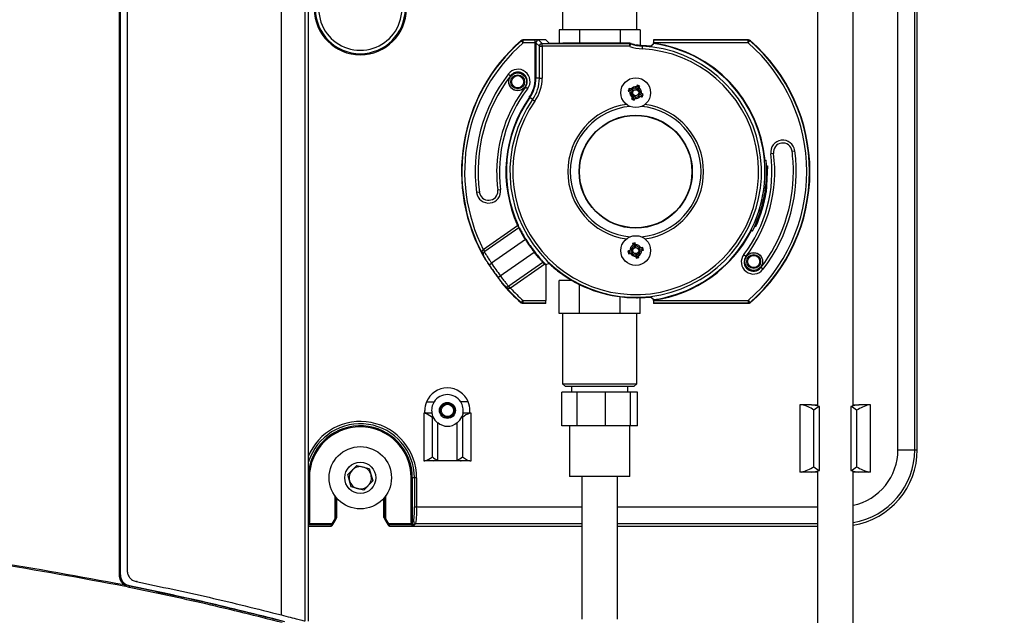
# Model space of a CAD drawing. Header units: inches. Extents: x 0.6 to 33.8, y 0 to 21.7.
# Tile 8 of 169: x 9.2 to 10.9, y 7 to 8.1. Entities that reach past the tile are written whole.
import ezdxf

# ---------------------------------------------------------------- set-up
doc = ezdxf.new("R2010")
doc.units = ezdxf.units.IN
doc.header["$MEASUREMENT"] = 0
doc.layers.add('FORMAT', color=7, linetype='Continuous')
doc.styles.add('SLDTEXTSTYLE3', font='TXT', dxfattribs={"width": 0.75})
doc.dimstyles.new('SLDDIMSTYLE0', dxfattribs={"dimtxt": 0.125, "dimasz": 0.13, "dimexe": 0, "dimexo": 0.0625, "dimgap": 0.03125, "dimtad": 0, "dimtih": 1, "dimtoh": 1, "dimdec": 1, "dimlfac": 4, "dimrnd": 1e-09, "dimzin": 12, "dimdsep": 46, "dimtxsty": 'SLDTEXTSTYLE3', "dimsah": 1, "dimcen": 0.09, "dimadec": 0, "dimazin": 3, "dimtfac": 1, "dimtdec": 1, "dimtofl": 0, "dimtmove": 0, "dimatfit": 3, "dimfxl": 0, "dimfrac": 2, "dimtolj": 1, "dimtzin": 12, "dimarcsym": 0})

# ---------------------------------------------------------------- blocks, each defined once
blk = doc.blocks.new('_D_3')
at = {"layer": 'FORMAT'}
for p, q in [((5.9903, 17.001), (3.3416, 17.001)), ((3.4666, 17.001), (3.4666, 10.7356)), ((3.2819, 10.7102), (3.2438, 10.7102)), ((3.2438, 10.7102), (3.2438, 10.5118)), ((3.6513, 10.7102), (3.6894, 10.7102)), ((3.6894, 10.7102), (3.6894, 10.5118)), ((3.2438, 10.5118), (3.2819, 10.5118)), ((3.6894, 10.5118), (3.6513, 10.5118)), ((3.4666, 4.0594), (3.4666, 10.3248)), ((13.003, 4.0594), (3.3416, 4.0594))]:
    blk.add_line(p, q, dxfattribs=at)
for points in [[(3.4666, 17.001), (3.4466, 16.871), (3.4866, 16.871)], [(3.4666, 4.0594), (3.4866, 4.1894), (3.4466, 4.1894)]]:
    blk.add_solid(points, dxfattribs=at)
at = {"layer": 'FORMAT', "char_height": 0.125, "attachment_point": 1, "style": 'SLDTEXTSTYLE3'}
for s, insert in [('1315', (3.2819, 10.6729)), ('51.8', (3.305, 10.4859))]:
    blk.add_mtext(s, dxfattribs=dict(at, insert=insert))

msp = doc.modelspace()

# ---------------------------------------------------------------- linework, layer by layer
at = {"color": 7, "linetype": 'Continuous'}
for p, q in [((9.7015, 7.0003), (9.7015, 8.5745)), ((9.7078, 6.9999), (9.7078, 8.5749)), ((9.6601, 7.0106), (9.6601, 8.5642)), ((9.3764, 7.0807), (9.3764, 8.4941)), ((9.3782, 7.0807), (9.3782, 8.4941)), ((9.3782, 7.0808), (9.3782, 8.494)), ((9.3901, 8.4864), (9.3901, 7.0883)), ((10.7397, 7.3002), (10.7397, 8.2746)), ((10.7692, 7.3002), (10.7692, 8.2746)), ((10.7737, 7.3002), (10.7737, 8.2746)), ((10.5987, 8.1978), (10.5987, 7.3769)), ((10.6612, 7.3769), (10.6612, 8.1979)), ((10.1526, 8.1589), (10.1526, 8.0359)), ((10.2825, 8.0359), (10.2825, 8.1589)), ((10.1465, 8.0359), (10.1465, 8.0125)), ((10.1538, 8.0359), (10.1465, 8.0359)), ((10.1747, 8.0359), (10.1538, 8.0359)), ((10.182, 8.0359), (10.1747, 8.0359)), ((10.182, 8.0359), (10.182, 8.0125)), ((10.1967, 8.0359), (10.182, 8.0359)), ((10.2384, 8.0359), (10.1967, 8.0359)), ((10.2531, 8.0359), (10.2384, 8.0359)), ((10.2531, 8.0359), (10.2531, 8.0125)), ((10.2604, 8.0359), (10.2531, 8.0359)), ((10.2813, 8.0359), (10.2604, 8.0359)), ((10.2886, 8.0359), (10.2813, 8.0359)), ((10.2886, 8.0359), (10.2886, 8.0084)), ((10.0834, 8.0187), (10.1228, 8.0187)), ((10.0836, 8.0181), (10.1048, 8.0181)), ((10.0836, 8.0131), (10.0836, 8.0181)), ((10.1048, 8.0131), (10.1048, 8.0181)), ((10.1107, 8.018), (10.1168, 8.0119)), ((10.1286, 8.0129), (10.1228, 8.0187)), ((10.3123, 8.0187), (10.3117, 8.0181)), ((10.3117, 8.0181), (10.4775, 8.0181)), ((10.3123, 8.0187), (10.4777, 8.0187)), ((10.4775, 8.0131), (10.4775, 8.0181)), ((10.0836, 8.0131), (10.0804, 8.0169)), ((10.1048, 8.0131), (10.0836, 8.0131)), ((10.1058, 8.013), (10.1048, 8.0131)), ((10.1048, 7.9511), (10.1048, 8.0131)), ((10.1119, 8.007), (10.1058, 8.013)), ((10.1058, 8.013), (10.1058, 7.9511)), ((10.1119, 8.007), (10.1168, 8.007)), ((10.1119, 7.9511), (10.1119, 8.007)), ((10.1168, 8.007), (10.1168, 8.0119)), ((10.1168, 8.0119), (10.2705, 8.0119)), ((10.2705, 8.007), (10.1168, 8.007)), ((10.1168, 8.007), (10.1168, 7.9511)), ((10.2706, 8.0125), (10.1532, 8.0125)), ((10.2705, 8.007), (10.2705, 8.0119)), ((10.2705, 8.007), (10.2723, 8.0116)), ((10.2706, 8.0125), (10.2724, 8.0122)), ((10.2921, 8.0074), (10.2918, 8.0025)), ((10.2921, 8.0074), (10.2921, 8.008)), ((10.3066, 8.0072), (10.3116, 8.0116)), ((10.4775, 8.0131), (10.3116, 8.0131)), ((10.3116, 8.0126), (10.3116, 8.0131)), ((10.4775, 8.0131), (10.4807, 8.0169)), ((10.0575, 7.9585), (10.0615, 7.9555)), ((10.1048, 7.9511), (10.1058, 7.9511)), ((10.1119, 7.9511), (10.1058, 7.9511)), ((10.1119, 7.9511), (10.1168, 7.9511)), ((10.0913, 7.9326), (10.0874, 7.9356)), ((10.2692, 7.933), (10.2673, 7.9286)), ((10.2705, 7.9299), (10.2692, 7.933)), ((10.2746, 7.9308), (10.2722, 7.9318)), ((10.2821, 7.9359), (10.2811, 7.9335)), ((10.2834, 7.9389), (10.2821, 7.9359)), ((10.2847, 7.9358), (10.2826, 7.9307)), ((10.2847, 7.9358), (10.2834, 7.9389)), ((10.2879, 7.9371), (10.2834, 7.9389)), ((10.2847, 7.9358), (10.2879, 7.9371)), ((10.2857, 7.9316), (10.2867, 7.934)), ((10.0943, 7.9178), (10.0951, 7.9172)), ((10.1001, 7.9137), (10.0951, 7.9172)), ((10.2705, 7.9299), (10.2673, 7.9286)), ((10.2673, 7.9286), (10.2703, 7.9272)), ((10.2703, 7.9272), (10.2727, 7.9263)), ((10.2705, 7.9299), (10.2756, 7.9277)), ((10.2764, 7.9156), (10.2732, 7.9143)), ((10.2754, 7.9197), (10.2744, 7.9173)), ((10.2764, 7.9156), (10.2785, 7.9207)), ((10.2764, 7.9156), (10.2777, 7.9125)), ((10.2777, 7.9125), (10.279, 7.9155)), ((10.279, 7.9155), (10.28, 7.9178)), ((10.2906, 7.9215), (10.2856, 7.9236)), ((10.2865, 7.9205), (10.2889, 7.9196)), ((10.2908, 7.9241), (10.2884, 7.9251)), ((10.2906, 7.9215), (10.2938, 7.9228)), ((10.2906, 7.9215), (10.2919, 7.9184)), ((10.2938, 7.9228), (10.2908, 7.9241)), ((10.2919, 7.9184), (10.2938, 7.9228)), ((10.1001, 7.9137), (10.1041, 7.9109)), ((10.2732, 7.9143), (10.2777, 7.9125)), ((10.522, 7.8192), (10.5171, 7.8185)), ((10.5544, 7.8234), (10.5592, 7.8241)), ((10.5061, 7.8071), (10.509, 7.8074)), ((10.5116, 7.7976), (10.5091, 7.7516)), ((10.5097, 7.7975), (10.5116, 7.7976)), ((10.0067, 7.7513), (10.0019, 7.7507)), ((10.0391, 7.7556), (10.044, 7.7562)), ((10.5071, 7.7519), (10.5091, 7.7516)), ((10.0137, 7.6512), (10.0736, 7.6932)), ((10.0736, 7.6932), (10.0745, 7.6936)), ((10.4892, 7.6922), (10.491, 7.6914)), ((10.0759, 7.6889), (10.0165, 7.6473)), ((10.4849, 7.6833), (10.4823, 7.6846)), ((10.0874, 7.6683), (10.0281, 7.6268)), ((10.0874, 7.6683), (10.0882, 7.6688)), ((10.2796, 7.6626), (10.2749, 7.6614)), ((10.2779, 7.6597), (10.2749, 7.6614)), ((10.2749, 7.6614), (10.2757, 7.6582)), ((10.2757, 7.6582), (10.2763, 7.6557)), ((10.2779, 7.6597), (10.2796, 7.6626)), ((10.2779, 7.6597), (10.2792, 7.6543)), ((10.2811, 7.657), (10.2805, 7.6594)), ((10.0133, 7.6509), (10.0137, 7.6512)), ((10.0137, 7.6512), (10.0165, 7.6473)), ((10.014, 7.6404), (10.0139, 7.6404)), ((10.0165, 7.6473), (10.0156, 7.6467)), ((10.0434, 7.6051), (10.1026, 7.6466)), ((10.1026, 7.6466), (10.1034, 7.6472)), ((10.2671, 7.6481), (10.2682, 7.6435)), ((10.27, 7.6464), (10.2671, 7.6481)), ((10.27, 7.6464), (10.2682, 7.6435)), ((10.2682, 7.6435), (10.2714, 7.6442)), ((10.27, 7.6464), (10.2753, 7.6478)), ((10.2727, 7.6496), (10.2702, 7.649)), ((10.2714, 7.6442), (10.2739, 7.6449)), ((10.28, 7.6412), (10.2806, 7.6388)), ((10.2833, 7.6385), (10.2819, 7.6439)), ((10.2854, 7.64), (10.2848, 7.6425)), ((10.2862, 7.6368), (10.2854, 7.64)), ((10.2911, 7.6518), (10.2858, 7.6504)), ((10.2897, 7.654), (10.2872, 7.6533)), ((10.2884, 7.6486), (10.2909, 7.6492)), ((10.2929, 7.6547), (10.2897, 7.654)), ((10.2911, 7.6518), (10.2929, 7.6547)), ((10.2911, 7.6518), (10.294, 7.6501)), ((10.294, 7.6501), (10.2929, 7.6547)), ((10.4698, 7.6421), (10.4737, 7.6391)), ((10.0173, 7.6331), (10.0178, 7.633)), ((10.024, 7.6242), (10.0281, 7.6268)), ((10.0586, 7.5872), (10.118, 7.6288)), ((10.1213, 7.6252), (10.0613, 7.5832)), ((10.122, 7.6259), (10.1213, 7.6252)), ((10.1286, 7.6265), (10.1235, 7.6244)), ((10.1235, 7.623), (10.1235, 7.5616)), ((10.2833, 7.6385), (10.2815, 7.6356)), ((10.2815, 7.6356), (10.2862, 7.6368)), ((10.2833, 7.6385), (10.2862, 7.6368)), ((10.0395, 7.6021), (10.0434, 7.6051)), ((10.5036, 7.6163), (10.4997, 7.6193)), ((10.0456, 7.5933), (10.0456, 7.5928)), ((10.0513, 7.587), (10.0513, 7.5872)), ((10.0577, 7.5866), (10.0586, 7.5872)), ((10.0613, 7.5832), (10.0586, 7.5872)), ((10.1465, 7.5389), (10.1465, 7.5969)), ((10.1687, 7.5969), (10.1465, 7.5969)), ((10.1683, 7.5971), (10.1683, 7.5969)), ((10.182, 7.5389), (10.182, 7.5897)), ((10.0613, 7.5832), (10.0609, 7.5829)), ((10.0804, 7.5579), (10.0836, 7.5616)), ((10.1228, 7.5561), (10.0834, 7.5561)), ((10.0836, 7.5616), (10.1235, 7.5616)), ((10.0836, 7.5567), (10.0836, 7.5616)), ((10.1234, 7.5567), (10.0836, 7.5567)), ((10.1228, 7.5561), (10.1234, 7.5567)), ((10.2531, 7.5389), (10.2531, 7.5682)), ((10.2886, 7.5389), (10.2886, 7.5667)), ((10.3116, 7.5632), (10.3066, 7.5676)), ((10.3116, 7.5616), (10.3116, 7.5622)), ((10.3116, 7.5616), (10.4775, 7.5616)), ((10.4775, 7.5567), (10.3117, 7.5567)), ((10.3117, 7.5567), (10.3123, 7.5561)), ((10.4777, 7.5561), (10.3123, 7.5561)), ((10.4775, 7.5616), (10.4807, 7.5579)), ((10.4775, 7.5616), (10.4775, 7.5567)), ((10.1538, 7.5389), (10.1465, 7.5389)), ((10.1526, 7.5389), (10.1526, 7.4158)), ((10.1747, 7.5389), (10.1538, 7.5389)), ((10.182, 7.5389), (10.1747, 7.5389)), ((10.1967, 7.5389), (10.182, 7.5389)), ((10.2384, 7.5389), (10.1967, 7.5389)), ((10.2531, 7.5389), (10.2384, 7.5389)), ((10.2604, 7.5389), (10.2531, 7.5389)), ((10.2813, 7.5389), (10.2604, 7.5389)), ((10.2886, 7.5389), (10.2813, 7.5389)), ((10.2825, 7.4158), (10.2825, 7.5389)), ((10.1526, 7.4158), (10.1575, 7.4109)), ((10.1526, 7.4158), (10.2825, 7.4158)), ((10.2776, 7.4109), (10.2825, 7.4158)), ((10.1512, 7.342), (10.1512, 7.4011)), ((10.1779, 7.4011), (10.1512, 7.4011)), ((10.2776, 7.4109), (10.1575, 7.4109)), ((10.1683, 7.4109), (10.1683, 7.4011)), ((10.1779, 7.342), (10.1779, 7.4011)), ((10.2278, 7.4011), (10.1779, 7.4011)), ((10.2278, 7.342), (10.2278, 7.4011)), ((10.2717, 7.4011), (10.2278, 7.4011)), ((10.2668, 7.4011), (10.2668, 7.4109)), ((10.2717, 7.342), (10.2717, 7.4011)), ((10.2839, 7.4011), (10.2717, 7.4011)), ((10.2839, 7.342), (10.2839, 7.4011)), ((9.9143, 7.3838), (9.9276, 7.3838)), ((9.9873, 7.3838), (9.9741, 7.3838)), ((9.9095, 7.3642), (9.9095, 7.2805)), ((9.9113, 7.3642), (9.9095, 7.3642)), ((9.9237, 7.3642), (9.9113, 7.3642)), ((9.9115, 7.3648), (9.9115, 7.3691)), ((9.9122, 7.3648), (9.9115, 7.3648)), ((9.9903, 7.3642), (9.9779, 7.3642)), ((9.9902, 7.3648), (9.9894, 7.3648)), ((9.9902, 7.3648), (9.9902, 7.3691)), ((9.9922, 7.3642), (9.9903, 7.3642)), ((9.9922, 7.2805), (9.9922, 7.3642)), ((10.568, 7.3789), (10.568, 7.2608)), ((10.5709, 7.3789), (10.568, 7.3789)), ((10.5883, 7.3789), (10.5709, 7.3789)), ((10.5883, 7.3789), (10.5987, 7.3789)), ((10.5926, 7.2703), (10.5926, 7.3695)), ((10.6024, 7.2638), (10.6024, 7.376)), ((10.6575, 7.376), (10.6575, 7.2638)), ((10.6612, 7.3789), (10.6719, 7.3789)), ((10.6673, 7.3695), (10.6673, 7.2703)), ((10.689, 7.3789), (10.6716, 7.3789)), ((10.692, 7.3789), (10.689, 7.3789)), ((10.692, 7.2608), (10.692, 7.3789)), ((9.9245, 7.288), (9.9245, 7.3567)), ((9.9336, 7.3476), (9.9336, 7.2818)), ((9.9681, 7.2818), (9.9681, 7.3476)), ((9.9771, 7.3567), (9.9771, 7.288)), ((10.1779, 7.342), (10.1512, 7.342)), ((10.1649, 7.342), (10.1649, 7.2534)), ((10.2278, 7.342), (10.1779, 7.342)), ((10.2717, 7.342), (10.2278, 7.342)), ((10.2702, 7.2534), (10.2702, 7.342)), ((10.2839, 7.342), (10.2717, 7.342)), ((10.7397, 7.3002), (10.7692, 7.3002)), ((10.7692, 7.3002), (10.7737, 7.3002)), ((9.9095, 7.2805), (9.9113, 7.2805)), ((9.9267, 7.2805), (9.9113, 7.2805)), ((9.975, 7.2805), (9.9267, 7.2805)), ((9.9903, 7.2805), (9.975, 7.2805)), ((9.9903, 7.2805), (9.9922, 7.2805)), ((9.7765, 7.2566), (9.7922, 7.2727)), ((9.7922, 7.2727), (9.814, 7.2671)), ((9.814, 7.2671), (9.8201, 7.2454)), ((10.5709, 7.2608), (10.568, 7.2608)), ((10.5883, 7.2608), (10.5709, 7.2608)), ((10.5987, 7.2608), (10.588, 7.2608)), ((10.5987, 7.2628), (10.5987, 6.3066)), ((10.6612, 6.3066), (10.6612, 7.2628)), ((10.6719, 7.2608), (10.6612, 7.2608)), ((10.689, 7.2608), (10.6716, 7.2608)), ((10.692, 7.2608), (10.689, 7.2608)), ((9.7091, 7.251), (9.7078, 7.251)), ((9.7091, 7.251), (9.7091, 7.1724)), ((9.7825, 7.2349), (9.7765, 7.2566)), ((9.8201, 7.2454), (9.8043, 7.2293)), ((9.8874, 7.251), (9.8894, 7.251)), ((9.8874, 7.1724), (9.8874, 7.251)), ((9.8894, 7.251), (9.8894, 7.1724)), ((9.893, 7.251), (9.8894, 7.251)), ((9.893, 7.251), (9.893, 7.2003)), ((9.8969, 7.251), (9.893, 7.251)), ((9.8969, 7.251), (9.8969, 7.2003)), ((10.2702, 7.2534), (10.1649, 7.2534)), ((10.1863, 7.2534), (10.1863, 7.0034)), ((10.2488, 7.0034), (10.2488, 7.2534)), ((9.8043, 7.2293), (9.7825, 7.2349)), ((9.7535, 7.2197), (9.7535, 7.1792)), ((9.7555, 7.2171), (9.7555, 7.1792)), ((9.7574, 7.1826), (9.7574, 7.2147)), ((9.8391, 7.2147), (9.8391, 7.1826)), ((9.8411, 7.1792), (9.8411, 7.2171)), ((9.843, 7.1792), (9.843, 7.2197)), ((9.893, 7.2003), (9.8969, 7.2003)), ((9.8969, 7.2003), (10.1863, 7.2003)), ((10.2488, 7.2003), (10.5987, 7.2003)), ((9.7535, 7.1792), (9.7483, 7.1702)), ((9.75, 7.1692), (9.7552, 7.1782)), ((9.7535, 7.1792), (9.7555, 7.1792)), ((9.7552, 7.1782), (9.7535, 7.1792)), ((9.7552, 7.1782), (9.7572, 7.1816)), ((9.7555, 7.1792), (9.7574, 7.1826)), ((9.8391, 7.1826), (9.8411, 7.1792)), ((9.8394, 7.1816), (9.8413, 7.1782)), ((9.8411, 7.1792), (9.843, 7.1792)), ((9.843, 7.1792), (9.8413, 7.1782)), ((9.8413, 7.1782), (9.8465, 7.1692)), ((9.8482, 7.1702), (9.843, 7.1792)), ((9.8894, 7.1724), (9.8917, 7.1747)), ((9.7091, 7.1724), (9.7078, 7.1724)), ((9.7078, 7.1663), (9.7472, 7.1663)), ((9.7087, 7.1702), (9.7091, 7.1724)), ((9.7087, 7.1683), (9.7087, 7.1702)), ((9.7483, 7.1702), (9.7087, 7.1702)), ((9.7483, 7.1683), (9.7087, 7.1683)), ((9.7472, 7.1663), (9.7483, 7.1683)), ((9.7483, 7.1683), (9.7483, 7.1702)), ((9.75, 7.1692), (9.7483, 7.1702)), ((9.7489, 7.1673), (9.75, 7.1692)), ((9.8482, 7.1702), (9.8465, 7.1692)), ((9.8465, 7.1692), (9.8477, 7.1673)), ((9.8879, 7.1702), (9.8482, 7.1702)), ((9.8482, 7.1702), (9.8482, 7.1683)), ((9.8482, 7.1683), (9.8494, 7.1663)), ((9.8879, 7.1683), (9.8482, 7.1683)), ((9.8494, 7.1663), (10.1863, 7.1663)), ((9.8894, 7.1724), (9.8874, 7.1724)), ((9.8874, 7.1724), (9.8879, 7.1702)), ((9.8879, 7.1683), (9.8879, 7.1702)), ((9.8902, 7.1693), (9.8879, 7.1702)), ((9.8906, 7.1696), (9.8902, 7.1693)), ((9.8956, 7.1708), (9.8933, 7.1685)), ((9.8956, 7.1708), (10.1863, 7.1708)), ((10.2488, 7.1708), (10.5987, 7.1708)), ((10.2488, 7.1663), (10.5987, 7.1663)), ((9.3764, 7.0807), (9.3782, 7.0807)), ((9.3782, 7.0807), (9.3782, 7.0808)), ((9.3871, 7.0611), (9.3845, 7.0638)), ((9.3881, 7.0637), (9.3856, 7.0653)), ((9.3936, 7.0587), (9.3871, 7.0611)), ((9.394, 7.0615), (9.3881, 7.0637)), ((9.394, 7.0615), (9.394, 7.0615)), ((9.4077, 7.069), (9.4064, 7.069))]:
    msp.add_line(p, q, dxfattribs=at)
at = {"color": 7, "linetype": 'Continuous', "flags": 128}
for points in [[(10.0834, 8.0187), (10.0835, 8.0183), (10.0836, 8.0181)], [(10.4775, 8.0181), (10.4776, 8.0183), (10.4777, 8.0187)], [(10.0804, 8.0169), (10.0803, 8.017), (10.0802, 8.0175)], [(10.2705, 8.0119), (10.2705, 8.0121), (10.2706, 8.0125)], [(10.2724, 8.0122), (10.2723, 8.012), (10.2723, 8.0116)], [(10.4809, 8.0175), (10.4809, 8.0173), (10.4807, 8.0169)], [(10.0802, 7.5573), (10.0802, 7.5575), (10.0804, 7.5579)], [(10.0836, 7.5567), (10.0835, 7.5565), (10.0834, 7.5561)], [(10.4777, 7.5561), (10.4776, 7.5565), (10.4775, 7.5567)], [(10.4807, 7.5579), (10.4808, 7.5577), (10.4809, 7.5573)], [(9.9245, 7.3567), (9.9155, 7.3627), (9.9113, 7.3642)], [(9.9779, 7.3642), (9.9776, 7.3626), (9.976, 7.3578)], [(10.6024, 7.376), (10.5925, 7.3784), (10.5883, 7.3789)], [(10.6716, 7.3789), (10.6637, 7.3776), (10.6575, 7.376)], [(9.9267, 7.2805), (9.9315, 7.2813), (9.9336, 7.2818)], [(9.9681, 7.2818), (9.9735, 7.2806), (9.975, 7.2805)], [(9.9771, 7.288), (9.9861, 7.282), (9.9903, 7.2805)], [(10.5883, 7.2608), (10.5962, 7.2622), (10.6024, 7.2638)], [(10.6575, 7.2638), (10.6674, 7.2613), (10.6716, 7.2608)], [(9.7087, 7.1702), (9.7077, 7.1699), (9.707, 7.1696)], [(9.8933, 7.1685), (9.8916, 7.1687), (9.8902, 7.1693)]]:
    msp.add_lwpolyline(points, dxfattribs=at)
at = {"color": 7, "linetype": 'Continuous'}
for centre, radius in [((10.0739, 7.9449), 0.0157), ((10.0739, 7.9449), 0.0155), ((10.0739, 7.9449), 0.0122), ((10.0739, 7.9449), 0.0107), ((10.2806, 7.9257), 0.0261), ((10.2806, 7.9257), 0.00526), ((10.2806, 7.7874), 0.0991), ((10.2806, 7.7874), 0.0984), ((10.2806, 7.6491), 0.0261), ((10.2806, 7.6491), 0.00526), ((10.4872, 7.6299), 0.0157), ((10.4872, 7.6299), 0.0155), ((10.4872, 7.6299), 0.0122), ((10.4872, 7.6299), 0.0107), ((9.9508, 7.3691), 0.014), ((9.9508, 7.3691), 0.0122), ((9.9508, 7.3691), 0.0107), ((9.7983, 7.251), 0.0546), ((9.7983, 7.251), 0.0273)]:
    msp.add_circle(centre, radius, dxfattribs=at)
for centre, radius, start, end in [((9.7983, 8.0728), 0.0728, 127.8136, 52.1864), ((9.7983, 8.0728), 0.0806, 180, 0), ((9.7983, 8.0728), 0.0787, 180, 0), ((10.0836, 8.0131), 0.00492, 90.0067, 131.091), ((10.1107, 8.013), 0.00492, 90.0204, 179.9796), ((10.4775, 8.0131), 0.00492, 48.909, 89.9933), ((10.2806, 7.7874), 0.3051, 131.0546, 210.3741), ((10.2806, 7.7874), 0.3045, 131.0977, 208.854), ((10.2806, 7.7874), 0.2996, 131.0977, 207.0301), ((10.2806, 7.7874), 0.2203, 145, 87), ((10.2806, 7.7874), 0.2154, 145, 87), ((10.1168, 8.007), 0.00492, 90.0204, 179.9796), ((10.2705, 8.007), 0.00492, 69.1105, 89.9968), ((10.2955, 8.0724), 0.0701, 249.1072, 267), ((10.2955, 8.0724), 0.0652, 249.1072, 267), ((10.2955, 8.0724), 0.0646, 249.0158, 257.9028), ((10.2806, 7.7874), 0.2273, 5, 82.1405), ((10.2806, 7.7874), 0.2264, 277.8896, 82.1104), ((10.2806, 7.7874), 0.2996, 311.0977, 48.9023), ((10.2806, 7.7874), 0.3045, 311.0977, 48.9023), ((10.2806, 7.7874), 0.3051, 311.0546, 48.9454), ((10.0744, 7.9456), 0.0212, 322.5, 142.5), ((10.2806, 7.7874), 0.2811, 142.5, 187.5), ((10.2806, 7.7874), 0.2762, 142.5, 187.5), ((10.0744, 7.9456), 0.0163, 0, 142.5), ((10.0467, 7.9511), 0.0581, 325, 0), ((10.0467, 7.9511), 0.0591, 325, 0), ((10.0467, 7.9511), 0.0652, 325, 0), ((10.0467, 7.9511), 0.0701, 325, 0), ((10.2806, 7.7874), 0.2435, 142.5, 180), ((10.2806, 7.7874), 0.2386, 142.5, 187.5), ((10.0744, 7.9456), 0.0163, 322.5, 0), ((10.2806, 7.9257), 0.0103, 81.2515, 143.7032), ((10.2806, 7.9257), 0.00787, 85.6873, 139.2674), ((10.2806, 7.9257), 0.0103, 351.2515, 53.7032), ((10.2806, 7.7874), 0.2273, 145, 204.4726), ((10.2806, 7.7874), 0.2264, 145, 204.4726), ((10.2806, 7.9257), 0.0103, 171.2515, 233.7032), ((10.2806, 7.9257), 0.00787, 175.6873, 229.2674), ((10.2806, 7.9257), 0.0103, 261.2515, 323.7032), ((10.2806, 7.9257), 0.00787, 265.6873, 319.2674), ((10.2806, 7.9257), 0.00787, 355.6873, 49.2674), ((10.2806, 7.7874), 0.1189, 97.7942, 262.2058), ((10.2806, 7.7874), 0.1146, 94.9907, 265.0093), ((10.2806, 7.7874), 0.1146, 274.9907, 85.0093), ((10.2806, 7.7874), 0.1189, 277.7942, 82.2058), ((10.5382, 7.8213), 0.0212, 7.5, 187.5), ((10.5382, 7.8213), 0.0163, 7.5, 187.5), ((10.2806, 7.7874), 0.2386, 322.5, 7.5), ((10.2806, 7.7874), 0.2435, 322.5, 7.5), ((10.2806, 7.7874), 0.2811, 322.5, 7.5), ((10.2806, 7.7874), 0.2762, 0, 7.5), ((10.2806, 7.7874), 0.2264, 333, 5), ((10.2806, 7.7874), 0.2293, 333, 5), ((10.2806, 7.7874), 0.2435, 180, 187.5), ((10.2806, 7.7874), 0.2762, 322.5, 0), ((10.0229, 7.7535), 0.0212, 187.5, 7.5), ((10.0229, 7.7535), 0.0163, 187.5, 0), ((10.0229, 7.7535), 0.0163, 0, 7.5), ((10.2806, 7.7874), 0.2313, 335.4752, 351.0902), ((10.0754, 7.6897), 0.000981, 304.7339, 25.0941), ((10.2806, 7.7874), 0.2273, 277.8595, 333), ((10.2806, 7.7874), 0.2269, 211.6483, 218.3517), ((10.2806, 7.7874), 0.2259, 211.6483, 218.3517), ((10.2806, 7.6491), 0.0103, 118.0836, 180.5354), ((10.2806, 7.6491), 0.0103, 28.0836, 90.5354), ((10.2806, 7.6491), 0.00787, 32.5195, 86.0995), ((10.0105, 7.6439), 0.00297, 357.5076, 61.0341), ((10.0008, 7.6413), 0.0157, 20.0248, 37.6853), ((10.0183, 7.6428), 0.00492, 168.2197, 208.8555), ((10.2806, 7.6491), 0.0103, 208.0836, 270.5354), ((10.2806, 7.6491), 0.00787, 122.5195, 176.0995), ((10.2806, 7.6491), 0.00787, 212.5195, 266.0995), ((10.2806, 7.6491), 0.00787, 302.5195, 356.0995), ((10.2806, 7.6491), 0.0103, 298.0836, 0.5354), ((10.4867, 7.6292), 0.0212, 142.5, 322.5), ((10.4867, 7.6292), 0.0163, 142.5, 322.5), ((10.2806, 7.7874), 0.3041, 212.4582, 217.5418), ((10.2806, 7.7874), 0.2991, 212.4582, 217.5418), ((10.1185, 7.628), 0.000981, 44.9059, 125.2661), ((10.2806, 7.7874), 0.2273, 225.5274, 226.2987), ((10.2806, 7.7874), 0.2264, 225.5274, 226.0661), ((10.2806, 7.7874), 0.3043, 214.8833, 215.1167), ((10.2806, 7.7874), 0.2209, 234.7772, 270.3658), ((10.2806, 7.7874), 0.3051, 219.6259, 228.9454), ((10.055, 7.5904), 0.00492, 221.1445, 261.7803), ((10.2806, 7.7874), 0.3045, 221.146, 228.9023), ((10.0534, 7.5827), 0.00297, 8.9659, 72.4924), ((10.0476, 7.5745), 0.0157, 32.3147, 49.9752), ((10.2806, 7.7874), 0.2996, 222.9699, 228.9023), ((10.0836, 7.5616), 0.00492, 228.909, 269.9933), ((10.4775, 7.5616), 0.00492, 270.0067, 311.091), ((9.9508, 7.3691), 0.0394, 22.0243, 157.9757), ((9.9508, 7.3691), 0.0394, 157.9757, 180), ((9.9508, 7.3691), 0.0276, 147.6076, 190.2866), ((9.9508, 7.3691), 0.0276, 32.3924, 147.6076), ((9.9508, 7.3691), 0.0276, 349.7134, 32.3924), ((9.9508, 7.3691), 0.0394, 360, 22.0243), ((9.9508, 7.3691), 0.0276, 190.2866, 204.0908), ((10.0037, 7.3252), 0.0412, 109.0098, 130.2312), ((10.5607, 7.3257), 0.0542, 53.8462, 79.0946), ((10.7199, 7.2783), 0.1052, 107.0724, 119.9868), ((9.7983, 7.251), 0.0986, 359.9582, 157.8576), ((9.7983, 7.251), 0.0947, 0, 162.7906), ((9.9508, 7.3691), 0.0276, 204.0908, 231.3178), ((9.9509, 7.3669), 0.0256, 228.6656, 311.0458), ((9.9508, 7.3691), 0.0276, 308.6822, 335.9092), ((9.7983, 7.251), 0.0911, 0, 173.074), ((9.7983, 7.251), 0.0892, 0, 180), ((10.6398, 7.3002), 0.1339, 279.2008, 0), ((10.6405, 7.2999), 0.0993, 282.0659, 0.1458), ((10.6398, 7.3002), 0.1294, 279.5212, 0), ((9.8979, 7.3194), 0.0412, 289.0098, 310.2312), ((9.7983, 7.251), 0.0195, 135.5489, 195.5489), ((9.7983, 7.251), 0.0195, 75.5489, 135.5489), ((9.7983, 7.251), 0.0195, 15.5489, 75.5489), ((10.54, 7.3614), 0.1052, 287.0724, 299.9868), ((10.7199, 7.3614), 0.1052, 240.0132, 252.9276), ((9.7983, 7.251), 0.0195, 195.5489, 255.5489), ((9.7983, 7.251), 0.0195, 315.5489, 15.5489), ((9.7983, 7.251), 0.0195, 255.5489, 315.5489), ((9.7548, 7.1943), 0.1384, 351.847, 2.4587), ((9.7478, 7.1919), 0.1494, 351.8625, 3.2014), ((9.7535, 7.1792), 0.00195, 330.0087, 0.2846), ((9.843, 7.1792), 0.00195, 179.7154, 209.9913), ((9.8957, 7.1747), 0.00394, 180.1836, 269.8164), ((9.7483, 7.1702), 0.00196, 269.8837, 329.9802), ((9.8482, 7.1702), 0.00196, 210.0198, 270.1163), ((9.8881, 7.2394), 0.0711, 269.8288, 274.2524), ((9.8933, 7.1724), 0.00393, 179.8933, 224.9635), ((9.8933, 7.1724), 0.00393, 225.0365, 270.1067), ((9.3796, 7.0683), 0.00672, 317.8822, 333.7996), ((9.3843, 7.0636), 0.00374, 317.6006, 0.2971), ((9.3852, 7.0613), 0.00879, 342.8655, 1.1281)]:
    msp.add_arc(centre, radius, start, end, dxfattribs=at)
for centre, major_axis, ratio, start_param, end_param in [((10.1048, 8.018), (0.00591, 0), 0.017455, 0.017453, 1.570796), ((10.3117, 8.0131), (0, 0.00492), 0.017455, 0.017453, 1.570796), ((10.1532, 8.0129), (0.0246, 0), 0.017455, 3.159046, 4.712389), ((10.1234, 7.5616), (0, 0.00492), 0.017455, 3.159046, 4.712389), ((10.3117, 7.5616), (0, 0.00492), 0.017455, 1.570796, 3.124139), ((10.6157, 7.3248), (0, 0.0541), 0.754213, 0.331016, 0.59985), ((10.6443, 7.3248), (0, 0.0541), 0.754213, 5.683335, 5.95217), ((9.9407, 7.3346), (0, 0.0295), 0.824958, 0.666978, 0.728473), ((9.9609, 7.3346), (0, 0.0295), 0.824958, 5.554712, 5.616207), ((9.9407, 7.31), (0, 0.0295), 0.824958, 2.413119, 2.844341), ((9.9609, 7.31), (0, 0.0295), 0.824958, 3.438844, 3.870066), ((10.6157, 7.3149), (0, 0.0541), 0.754213, 2.541743, 2.810577), ((10.6443, 7.3149), (0, 0.0541), 0.754213, 3.472608, 3.741443), ((9.7555, 7.1826), (-0.00099, -0.00171), 0.994552, 1.570796, 2.096764), ((9.8411, 7.1826), (-0.00099, 0.00171), 0.994552, 1.044829, 1.570796), ((9.7472, 7.1683), (-0.00099, -0.00171), 0.998174, 0.522808, 1.570796), ((9.8494, 7.1683), (-0.00099, 0.00171), 0.998174, 1.570796, 2.618785)]:
    msp.add_ellipse(centre, major_axis=major_axis, ratio=ratio, start_param=start_param, end_param=end_param, dxfattribs=at)
for points, knots in [([(10.0802, 8.0175), (10.0807, 8.0178), (10.0816, 8.0185), (10.0828, 8.0186), (10.0834, 8.0187)], [0, 0, 0, 0, 0.5, 1, 1, 1, 1]), ([(10.4777, 8.0187), (10.4783, 8.0186), (10.4795, 8.0185), (10.4805, 8.0178), (10.4809, 8.0175)], [0, 0, 0, 0, 0.5, 1, 1, 1, 1]), ([(10.2921, 8.008), (10.2896, 8.0082), (10.2863, 8.0084), (10.2829, 8.0091), (10.282, 8.0093)], [0, 0, 0, 0, 0.74121, 1, 1, 1, 1]), ([(10.3066, 8.0072), (10.3062, 8.0071), (10.3056, 8.0071), (10.3013, 8.0075), (10.2963, 8.0078), (10.293, 8.008), (10.2921, 8.008)], [0, 0, 0, 0, 0.297308, 0.594577, 0.89292, 1, 1, 1, 1]), ([(10.3116, 8.0116), (10.3116, 8.0116), (10.3116, 8.0116), (10.3116, 8.0118), (10.3116, 8.0121), (10.3116, 8.0123), (10.3116, 8.0125), (10.3116, 8.0126)], [0, 0, 0, 0, 0.2144, 0.428781, 0.643816, 0.860662, 1, 1, 1, 1]), ([(10.2722, 7.9318), (10.2719, 7.9319), (10.2709, 7.9324), (10.2698, 7.9327), (10.2692, 7.933)], [0, 0, 0, 0, 0.346586, 1, 1, 1, 1]), ([(10.2826, 7.9307), (10.2823, 7.9313), (10.2819, 7.9324), (10.2813, 7.9332), (10.2811, 7.9335)], [0, 0, 0, 0, 0.661802, 1, 1, 1, 1]), ([(10.2867, 7.934), (10.2868, 7.9344), (10.2872, 7.9354), (10.2876, 7.9364), (10.2879, 7.9371)], [0, 0, 0, 0, 0.346586, 1, 1, 1, 1]), ([(10.2756, 7.9277), (10.2749, 7.9274), (10.2739, 7.927), (10.273, 7.9264), (10.2727, 7.9263)], [0, 0, 0, 0, 0.661802, 1, 1, 1, 1]), ([(10.2744, 7.9173), (10.2743, 7.917), (10.2739, 7.916), (10.2735, 7.915), (10.2732, 7.9143)], [0, 0, 0, 0, 0.346586, 1, 1, 1, 1]), ([(10.2756, 7.9277), (10.2753, 7.9284), (10.2749, 7.9295), (10.2747, 7.9305), (10.2746, 7.9308)], [0, 0, 0, 0, 0.661802, 1, 1, 1, 1]), ([(10.2785, 7.9207), (10.2778, 7.9204), (10.2767, 7.92), (10.2757, 7.9198), (10.2754, 7.9197)], [0, 0, 0, 0, 0.661802, 1, 1, 1, 1]), ([(10.2785, 7.9207), (10.2788, 7.92), (10.2793, 7.919), (10.2798, 7.9181), (10.28, 7.9178)], [0, 0, 0, 0, 0.661802, 1, 1, 1, 1]), ([(10.2826, 7.9307), (10.2833, 7.9309), (10.2844, 7.9313), (10.2854, 7.9316), (10.2857, 7.9316)], [0, 0, 0, 0, 0.661802, 1, 1, 1, 1]), ([(10.2856, 7.9236), (10.2862, 7.9239), (10.2872, 7.9244), (10.2881, 7.9249), (10.2884, 7.9251)], [0, 0, 0, 0, 0.6618015, 1, 1, 1, 1]), ([(10.2856, 7.9236), (10.2858, 7.9229), (10.2862, 7.9219), (10.2864, 7.9209), (10.2865, 7.9205)], [0, 0, 0, 0, 0.661802, 1, 1, 1, 1]), ([(10.2889, 7.9196), (10.2892, 7.9194), (10.2903, 7.919), (10.2913, 7.9186), (10.2919, 7.9184)], [0, 0, 0, 0, 0.346586, 1, 1, 1, 1]), ([(10.0736, 7.6932), (10.0739, 7.6927), (10.0744, 7.6917), (10.0751, 7.6904), (10.0756, 7.6894), (10.0758, 7.689), (10.0759, 7.6889), (10.0759, 7.6889)], [0, 0, 0, 0, 0.238966, 0.478447, 0.715869, 0.950017, 1, 1, 1, 1]), ([(10.0762, 7.6901), (10.0762, 7.6901), (10.0762, 7.6902), (10.076, 7.6905), (10.0756, 7.6913), (10.0751, 7.6924), (10.0747, 7.6932), (10.0745, 7.6936)], [0, 0, 0, 0, 0.049961, 0.283981, 0.521298, 0.760805, 1, 1, 1, 1]), ([(10.0874, 7.6683), (10.0865, 7.6698), (10.0843, 7.6735), (10.081, 7.6792), (10.0782, 7.6846), (10.0765, 7.6878), (10.0761, 7.6886), (10.0759, 7.6889)], [0, 0, 0, 0, 0.148766, 0.385024, 0.619027, 0.851345, 1, 1, 1, 1]), ([(10.0762, 7.6901), (10.0764, 7.6898), (10.0769, 7.689), (10.0786, 7.6857), (10.0816, 7.6801), (10.085, 7.6742), (10.0873, 7.6703), (10.0882, 7.6688)], [0, 0, 0, 0, 0.1490007, 0.3816386, 0.6155986, 0.8515147, 1, 1, 1, 1]), ([(10.2792, 7.6543), (10.2796, 7.655), (10.2802, 7.6559), (10.2809, 7.6567), (10.2811, 7.657)], [0, 0, 0, 0, 0.661802, 1, 1, 1, 1]), ([(10.2805, 7.6594), (10.2804, 7.6598), (10.2801, 7.6609), (10.2798, 7.6619), (10.2796, 7.6626)], [0, 0, 0, 0, 0.346586, 1, 1, 1, 1]), ([(10.012, 7.6465), (10.012, 7.6472), (10.0119, 7.6485), (10.0125, 7.65), (10.0131, 7.6507), (10.0133, 7.6509)], [0, 0, 0, 0, 0.476632, 0.818745, 1, 1, 1, 1]), ([(10.0139, 7.6404), (10.0138, 7.6405), (10.0132, 7.6416), (10.0124, 7.6436), (10.0121, 7.6457), (10.012, 7.6465)], [0, 0, 0, 0, 0.00884, 0.627241, 1, 1, 1, 1]), ([(10.0135, 7.6438), (10.0134, 7.6433), (10.0132, 7.6421), (10.0136, 7.641), (10.0139, 7.6405), (10.0139, 7.6404)], [0, 0, 0, 0, 0.37204, 0.991158, 1, 1, 1, 1]), ([(10.0156, 7.6467), (10.0154, 7.6465), (10.0147, 7.646), (10.0139, 7.645), (10.0136, 7.6442), (10.0135, 7.6438)], [0, 0, 0, 0, 0.189536, 0.533484, 1, 1, 1, 1]), ([(10.024, 7.6242), (10.0233, 7.6253), (10.0214, 7.6282), (10.0187, 7.6327), (10.0162, 7.6369), (10.0144, 7.6398), (10.0141, 7.6402), (10.014, 7.6404)], [0, 0, 0, 0, 0.135405, 0.354032, 0.570728, 0.785735, 1, 1, 1, 1]), ([(10.0156, 7.6467), (10.0158, 7.6464), (10.0163, 7.6456), (10.0182, 7.6425), (10.0214, 7.6374), (10.0249, 7.6318), (10.0272, 7.6282), (10.0281, 7.6268)], [0, 0, 0, 0, 0.15141, 0.385142, 0.619393, 0.854598, 1, 1, 1, 1]), ([(10.118, 7.6288), (10.1179, 7.6289), (10.1176, 7.6293), (10.116, 7.631), (10.1123, 7.635), (10.1076, 7.6404), (10.1043, 7.6445), (10.1026, 7.6466)], [0, 0, 0, 0, 0.055847, 0.291671, 0.528334, 0.764159, 1, 1, 1, 1]), ([(10.1034, 7.6472), (10.1051, 7.645), (10.1086, 7.6407), (10.1134, 7.6352), (10.1172, 7.631), (10.1188, 7.6292), (10.1192, 7.6288), (10.1192, 7.6287)], [0, 0, 0, 0, 0.235406, 0.470983, 0.707743, 0.944016, 1, 1, 1, 1]), ([(10.2702, 7.649), (10.2698, 7.6489), (10.2688, 7.6486), (10.2677, 7.6483), (10.2671, 7.6481)], [0, 0, 0, 0, 0.3465857, 1, 1, 1, 1]), ([(10.2753, 7.6478), (10.2747, 7.6482), (10.2738, 7.6488), (10.273, 7.6494), (10.2727, 7.6496)], [0, 0, 0, 0, 0.661802, 1, 1, 1, 1]), ([(10.2753, 7.6478), (10.275, 7.6471), (10.2744, 7.6461), (10.274, 7.6452), (10.2739, 7.6449)], [0, 0, 0, 0, 0.661802, 1, 1, 1, 1]), ([(10.2792, 7.6543), (10.2786, 7.6547), (10.2776, 7.6552), (10.2766, 7.6556), (10.2763, 7.6557)], [0, 0, 0, 0, 0.661802, 1, 1, 1, 1]), ([(10.2819, 7.6439), (10.2815, 7.6432), (10.2809, 7.6423), (10.2802, 7.6415), (10.28, 7.6412)], [0, 0, 0, 0, 0.661802, 1, 1, 1, 1]), ([(10.2806, 7.6388), (10.2807, 7.6384), (10.281, 7.6373), (10.2813, 7.6363), (10.2815, 7.6356)], [0, 0, 0, 0, 0.3465857, 1, 1, 1, 1]), ([(10.2819, 7.6439), (10.2825, 7.6435), (10.2835, 7.643), (10.2845, 7.6426), (10.2848, 7.6425)], [0, 0, 0, 0, 0.661802, 1, 1, 1, 1]), ([(10.2858, 7.6504), (10.2861, 7.6511), (10.2867, 7.6521), (10.2871, 7.653), (10.2872, 7.6533)], [0, 0, 0, 0, 0.661802, 1, 1, 1, 1]), ([(10.2858, 7.6504), (10.2864, 7.65), (10.2874, 7.6494), (10.2881, 7.6488), (10.2884, 7.6486)], [0, 0, 0, 0, 0.661802, 1, 1, 1, 1]), ([(10.2909, 7.6492), (10.2913, 7.6493), (10.2923, 7.6496), (10.2934, 7.6499), (10.294, 7.6501)], [0, 0, 0, 0, 0.3465857, 1, 1, 1, 1]), ([(10.0178, 7.633), (10.018, 7.6328), (10.0184, 7.6323), (10.0206, 7.6288), (10.0239, 7.6237), (10.0276, 7.6182), (10.03, 7.6147), (10.0309, 7.6133)], [0, 0, 0, 0, 0.216557, 0.433102, 0.649969, 0.86719, 1, 1, 1, 1]), ([(10.1213, 7.6252), (10.1212, 7.6253), (10.1207, 7.6258), (10.1198, 7.6267), (10.1189, 7.6277), (10.1182, 7.6285), (10.1181, 7.6287), (10.118, 7.6288)], [0, 0, 0, 0, 0.068676, 0.304085, 0.536637, 0.768156, 1, 1, 1, 1]), ([(10.122, 7.6259), (10.1219, 7.626), (10.1215, 7.6264), (10.1208, 7.6271), (10.12, 7.6278), (10.1194, 7.6284), (10.1193, 7.6286), (10.1192, 7.6287)], [0, 0, 0, 0, 0.068763, 0.304339, 0.536874, 0.768277, 1, 1, 1, 1]), ([(10.1235, 7.6244), (10.1235, 7.6244), (10.1235, 7.6243), (10.1235, 7.6242), (10.1235, 7.6239), (10.1235, 7.6235), (10.1235, 7.6232), (10.1235, 7.623)], [0, 0, 0, 0, 0.144826, 0.289029, 0.488935, 0.761495, 1, 1, 1, 1]), ([(10.1286, 7.6265), (10.1288, 7.6264), (10.1292, 7.6261), (10.1323, 7.6233), (10.1378, 7.6187), (10.1452, 7.6127), (10.1508, 7.6087), (10.1532, 7.6069)], [0, 0, 0, 0, 0.154345, 0.307952, 0.523425, 0.796936, 1, 1, 1, 1]), ([(10.0316, 7.6123), (10.0332, 7.6102), (10.0362, 7.6058), (10.0405, 7.6002), (10.0437, 7.5959), (10.0454, 7.5937), (10.0456, 7.5934), (10.0456, 7.5933)], [0, 0, 0, 0, 0.2168802, 0.4337497, 0.65088, 0.8680439, 1, 1, 1, 1]), ([(10.0434, 7.6051), (10.045, 7.603), (10.0482, 7.5987), (10.0526, 7.5932), (10.0559, 7.589), (10.0573, 7.5871), (10.0576, 7.5867), (10.0577, 7.5866)], [0, 0, 0, 0, 0.235449, 0.470862, 0.706499, 0.941696, 1, 1, 1, 1]), ([(10.0513, 7.5872), (10.0512, 7.5873), (10.0511, 7.5875), (10.0497, 7.5892), (10.047, 7.5926), (10.0434, 7.597), (10.0408, 7.6004), (10.0395, 7.6021)], [0, 0, 0, 0, 0.129402, 0.345226, 0.562586, 0.780924, 1, 1, 1, 1]), ([(10.0513, 7.587), (10.0513, 7.587), (10.0517, 7.5865), (10.0526, 7.5859), (10.0538, 7.5856), (10.0543, 7.5855)], [0, 0, 0, 0, 0.0088421, 0.6279605, 1, 1, 1, 1]), ([(10.0563, 7.5832), (10.0556, 7.5836), (10.0537, 7.5846), (10.0522, 7.586), (10.0513, 7.587), (10.0513, 7.587)], [0, 0, 0, 0, 0.3727593, 0.9911598, 1, 1, 1, 1]), ([(10.0543, 7.5855), (10.0546, 7.5855), (10.0553, 7.5855), (10.0563, 7.5858), (10.0572, 7.5862), (10.0576, 7.5865), (10.0577, 7.5866)], [0, 0, 0, 0, 0.326293, 0.678202, 0.923222, 1, 1, 1, 1]), ([(10.0609, 7.5829), (10.0605, 7.5828), (10.0601, 7.5826), (10.059, 7.5825), (10.0578, 7.5826), (10.0568, 7.583), (10.0563, 7.5832)], [0, 0, 0, 0, 0.215761, 0.311114, 0.666107, 1, 1, 1, 1]), ([(10.0834, 7.5561), (10.0828, 7.5562), (10.0816, 7.5563), (10.0807, 7.557), (10.0802, 7.5573)], [0, 0, 0, 0, 0.5, 1, 1, 1, 1]), ([(10.282, 7.5665), (10.2847, 7.5666), (10.2902, 7.5666), (10.2976, 7.5671), (10.3032, 7.5675), (10.3061, 7.5677), (10.3064, 7.5676), (10.3066, 7.5676)], [0, 0, 0, 0, 0.2165663, 0.4331064, 0.6502951, 0.8676459, 1, 1, 1, 1]), ([(10.3116, 7.5622), (10.3116, 7.5623), (10.3116, 7.5625), (10.3116, 7.5628), (10.3116, 7.563), (10.3116, 7.5632), (10.3116, 7.5632), (10.3116, 7.5632)], [0, 0, 0, 0, 0.21944, 0.438925, 0.65718, 0.873373, 1, 1, 1, 1]), ([(10.4809, 7.5573), (10.4805, 7.557), (10.4795, 7.5563), (10.4783, 7.5562), (10.4777, 7.5561)], [0, 0, 0, 0, 0.5, 1, 1, 1, 1]), ([(8.4548, 7.1563), (8.5323, 7.1552), (8.6877, 7.153), (8.9206, 7.1348), (9.1535, 7.1066), (9.3073, 7.0781), (9.3845, 7.0638)], [0, 0, 0, 0, 0.248342, 0.497387, 0.74774, 1, 1, 1, 1]), ([(8.4548, 7.1542), (8.5326, 7.1531), (8.6885, 7.1509), (8.922, 7.1325), (9.1555, 7.1042), (9.3097, 7.0755), (9.3871, 7.0611)], [0, 0, 0, 0, 0.248471, 0.49755, 0.74786, 1, 1, 1, 1]), ([(9.3901, 7.0883), (9.3903, 7.0861), (9.3907, 7.0818), (9.3941, 7.076), (9.3992, 7.0712), (9.4036, 7.0698), (9.406, 7.069)], [0, 0, 0, 0, 0.2417048, 0.483349, 0.7267298, 1, 1, 1, 1]), ([(9.3845, 7.0638), (9.3833, 7.0649), (9.3809, 7.0671), (9.3784, 7.0713), (9.3767, 7.0759), (9.3765, 7.0791), (9.3764, 7.0807)], [0, 0, 0, 0, 0.250429, 0.500399, 0.750025, 1, 1, 1, 1]), ([(9.3782, 7.0808), (9.3784, 7.0786), (9.3789, 7.0742), (9.3822, 7.0683), (9.3873, 7.0636), (9.3917, 7.0622), (9.394, 7.0615)], [0, 0, 0, 0, 0.243946, 0.487905, 0.732412, 1, 1, 1, 1]), ([(9.3856, 7.0653), (9.3845, 7.0663), (9.3823, 7.0683), (9.38, 7.0721), (9.3784, 7.0763), (9.3783, 7.0793), (9.3782, 7.0807)], [0, 0, 0, 0, 0.250978, 0.500472, 0.750637, 1, 1, 1, 1]), ([(9.6614, 6.9972), (9.617, 7.0084), (9.5283, 7.0308), (9.4385, 7.0494), (9.3936, 7.0587)], [0, 0, 0, 0, 0.500336, 1, 1, 1, 1]), ([(9.6619, 7), (9.6174, 7.0112), (9.5287, 7.0336), (9.4388, 7.0522), (9.394, 7.0615)], [0, 0, 0, 0, 0.500879, 1, 1, 1, 1]), ([(9.394, 7.0615), (9.4395, 7.0521), (9.5306, 7.0332), (9.6205, 7.0105), (9.6655, 6.9991)], [0, 0, 0, 0, 0.499751, 1, 1, 1, 1]), ([(9.406, 7.069), (9.4486, 7.0602), (9.5338, 7.0424), (9.618, 7.0212), (9.6601, 7.0106)], [0, 0, 0, 0, 0.499783, 1, 1, 1, 1]), ([(9.6601, 7.0106), (9.6654, 7.0092), (9.6761, 7.0064), (9.6893, 7.0031), (9.6986, 7.0008), (9.7006, 7.0005), (9.7015, 7.0003)], [0, 0, 0, 0, 0.256031, 0.51226, 0.762992, 1, 1, 1, 1])]:
    msp.add_open_spline(points, degree=3, knots=knots, dxfattribs=at)

# ---------------------------------------------------------------- dimensions: what is measured, and where the dimension line sits
at = {"layer": 'FORMAT'}
dim = msp.add_linear_dim(base=(3.4666, 4.0594), p1=(6.0403, 17.001), p2=(13.053, 4.0594), angle=90, dimstyle='SLDDIMSTYLE0', dxfattribs=at)
dim.commit()
dim.dimension.update_dxf_attribs({"geometry": '_D_3', "text_midpoint": (3.4666, 10.5302), "dimtype": 160})

doc.saveas('drawing.dxf')
